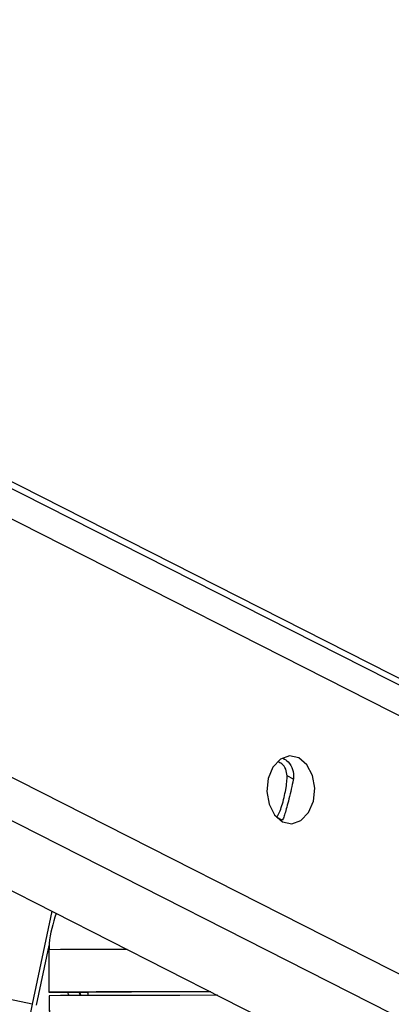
# Paper-space layout '2.5M DUO In-Ground Anchor' of a CAD drawing. Header units: millimetres. Extents: x 20 to 19291, y 40 to 15516.
# Tile 6 of 105: x 4035 to 4088, y 6445 to 6584. Entities that reach past the tile are written whole.
import ezdxf

# ---------------------------------------------------------------- set-up
doc = ezdxf.new("R2010")
doc.units = ezdxf.units.MM
doc.layers.add('COMPONENT_GEOMETRY', color=7, linetype='Continuous')
doc.styles.add('SLDTEXTSTYLE1', font='TXT', dxfattribs={"width": 0.75})
doc.dimstyles.new('SLDDIMSTYLE0', dxfattribs={"dimtxt": 150, "dimasz": 6.604, "dimexe": 0, "dimexo": 0.0625, "dimgap": 37.5, "dimtad": 0, "dimtih": 1, "dimtoh": 1, "dimdec": 0, "dimlfac": 0.5, "dimrnd": 1e-09, "dimzin": 12, "dimdsep": 46, "dimtxsty": 'SLDTEXTSTYLE1', "dimsah": 1, "dimcen": 0.09, "dimadec": 0, "dimazin": 3, "dimtfac": 1, "dimtdec": 0, "dimtofl": 0, "dimtmove": 0, "dimatfit": 3, "dimfxl": 1, "dimfrac": 2, "dimtolj": 1, "dimtzin": 12, "dimarcsym": 0})

# ---------------------------------------------------------------- blocks, each defined once
blk = doc.blocks.new('_D_16')
at = {"layer": 'COMPONENT_GEOMETRY', "color": 7, "ltscale": 2}
for p, q in [((6776.46, 7959.49), (1060.72, 7959.49)), ((1067.07, 7959.49), (1067.07, 5158.05)), ((1067.07, 2118.49), (1067.07, 4919.93)), ((6716.69, 2118.49), (1060.72, 2118.49))]:
    blk.add_line(p, q, dxfattribs=at)
for points in [[(1067.07, 7959.49), (1066.05, 7952.89), (1068.08, 7952.89)], [(1067.07, 2118.49), (1068.08, 2125.1), (1066.05, 2125.1)]]:
    blk.add_solid(points, dxfattribs=at)
at = {"layer": 'COMPONENT_GEOMETRY', "color": 7, "ltscale": 2, "insert": (845.4, 5113.29), "char_height": 150, "attachment_point": 1, "style": 'SLDTEXTSTYLE1'}
blk.add_mtext('2921', dxfattribs=at)

psp = doc.layouts.new('2.5M DUO In-Ground Anchor')

# ---------------------------------------------------------------- linework, layer by layer
at = {"color": 8, "linetype": 'Continuous', "lineweight": 25, "ltscale": 2}
for p, q in [((4036.86, 6445.09), (3249.03, 6611)), ((4087.55, 6443.8), (3758.51, 6611)), ((4090.55, 6448.43), (3770.62, 6611)), ((4098.76, 6480.76), (3842.45, 6611)), ((4098.12, 6485.39), (3850.93, 6611)), ((4073.73, 6476.94), (4072.86, 6477.38)), ((4072.13, 6471.15), (4071.37, 6471.54)), ((4037.48, 6444.96), (4039.25, 6453.39)), ((4043.54, 6446.8), (4043.73, 6446.33)), ((4044.69, 6446.65), (4044.59, 6446.8))]:
    psp.add_line(p, q, dxfattribs=at)
at = {"color": 7, "linetype": 'Continuous', "lineweight": 25, "ltscale": 2}
for p, q in [((3739.03, 6611), (4073.18, 6441.2)), ((4094.91, 6487.98), (3852.83, 6611)), ((4072.34, 6471.41), (4072.13, 6471.15)), ((4039.63, 6458.25), (4036.86, 6445.09)), ((4039.63, 6458.25), (4036.86, 6445.09)), ((4039.21, 6452.81), (4039.21, 6446.81)), ((4039.21, 6452.81), (4039.23, 6452.81)), ((4039.23, 6452.81), (4039.23, 6446.81)), ((4041.21, 6446.81), (4044.69, 6446.8)), ((4044.69, 6446.81), (4044.69, 6446.34)), ((4039.24, 6446.31), (4039.33, 6440.14)), ((4039.27, 6446.31), (4039.25, 6446.31))]:
    psp.add_line(p, q, dxfattribs=at)
at = {"color": 7, "linetype": 'Continuous', "lineweight": 25, "ltscale": 2, "flags": 128}
for points in [[(4074.51, 6479.93), (4073.2, 6480.21), (4071.91, 6479.76), (4070.85, 6478.64), (4070.16, 6477.04), (4069.97, 6475.18), (4070.29, 6473.37), (4071.07, 6471.86), (4072.21, 6470.9), (4073.52, 6470.62), (4074.8, 6471.07), (4075.87, 6472.19), (4076.55, 6473.79), (4076.75, 6475.64), (4076.43, 6477.46), (4075.64, 6478.97), (4074.51, 6479.93)], [(4039.23, 6446.81), (4039.21, 6446.81), (4039.29, 6446.81), (4039.46, 6446.81), (4039.7, 6446.81), (4040.01, 6446.81), (4040.38, 6446.81), (4040.78, 6446.81), (4041.21, 6446.81)], [(4062.03, 6446.87), (4057.77, 6446.86), (4053.24, 6446.86), (4049.27, 6446.85), (4045.87, 6446.84), (4043.05, 6446.83), (4040.83, 6446.82), (4039.23, 6446.81)], [(4062.06, 6446.85), (4061.26, 6446.85), (4057.35, 6446.85), (4053.89, 6446.84), (4050.88, 6446.83), (4048.34, 6446.83), (4046.27, 6446.82), (4044.69, 6446.81)], [(4036.86, 6445.09), (4036.71, 6444.39), (4036.56, 6443.69), (4036.42, 6443.02), (4036.29, 6442.37), (4036.16, 6441.77), (4036.04, 6441.21), (4035.94, 6440.71), (4035.84, 6440.27)], [(4063.02, 6446.37), (4062.75, 6446.37), (4057.72, 6446.36), (4053.22, 6446.36), (4049.27, 6446.35), (4045.88, 6446.34), (4043.08, 6446.33), (4040.87, 6446.32), (4039.25, 6446.31)], [(4039.25, 6446.31), (4039.31, 6442.31), (4039.34, 6440.14)]]:
    psp.add_lwpolyline(points, dxfattribs=at)
at = {"color": 8, "linetype": 'Continuous', "lineweight": 25, "ltscale": 2, "flags": 128}
psp.add_lwpolyline([(4050.25, 6452.85), (4049.28, 6452.85), (4045.87, 6452.84), (4043.06, 6452.83), (4040.84, 6452.82), (4039.23, 6452.81)], dxfattribs=at)
at = {"color": 8, "linetype": 'Continuous', "lineweight": 25, "ltscale": 4}
psp.add_ellipse((4048.96, 6448.86), major_axis=(-4.83, 5.58), ratio=0.999929, start_param=1.138539, end_param=1.206531, dxfattribs=at)
at = {"color": 7, "linetype": 'Continuous', "lineweight": 25, "ltscale": 2}
for points, knots in [([(4072.86, 6477.38), (4072.81, 6477.71), (4072.73, 6478.36), (4072.2, 6479.08), (4071.73, 6479.29), (4071.54, 6479.37)], [0, 0, 0, 0, 0.375651, 0.75076, 1, 1, 1, 1]), ([(4072.26, 6479.87), (4072.52, 6479.72), (4073.12, 6479.37), (4073.7, 6478.34), (4073.81, 6477.39), (4073.72, 6476.9), (4073.71, 6476.82)], [0, 0, 0, 0, 0.263891, 0.60808, 0.938583, 1, 1, 1, 1]), ([(4071.37, 6471.54), (4071.51, 6471.75), (4071.76, 6472.14), (4072.11, 6473.15), (4072.42, 6474.28), (4072.66, 6475.46), (4072.82, 6476.51), (4072.85, 6477.11), (4072.86, 6477.38)], [0, 0, 0, 0, 0.20463, 0.376315, 0.548827, 0.703367, 0.864298, 1, 1, 1, 1]), ([(4073.71, 6476.82), (4073.62, 6476.4), (4073.45, 6475.56), (4073.12, 6474.17), (4072.8, 6472.96), (4072.54, 6472.03), (4072.4, 6471.61), (4072.34, 6471.41)], [0, 0, 0, 0, 0.222082, 0.445784, 0.640143, 0.821643, 1, 1, 1, 1]), ([(4040.23, 6457.94), (4039.79, 6456.53), (4039.26, 6454.85), (4039.24, 6453.1), (4039.23, 6452.81)], [0, 0, 0, 0, 0.8373818, 1, 1, 1, 1])]:
    psp.add_open_spline(points, degree=3, knots=knots, dxfattribs=at)
at = {"color": 8, "linetype": 'Continuous', "lineweight": 25, "ltscale": 2}
psp.add_open_spline([(4043.72, 6446.33), (4043.66, 6446.41), (4043.55, 6446.55), (4043.52, 6446.72), (4043.51, 6446.8)], degree=3, knots=[0, 0, 0, 0, 0.517364, 1, 1, 1, 1], dxfattribs=at)

# ---------------------------------------------------------------- dimensions: what is measured, and where the dimension line sits
at = {"layer": 'COMPONENT_GEOMETRY', "color": 7, "ltscale": 2}
dim = psp.add_linear_dim(base=(1067.06868086, 7959.49114567), p1=(6719.2293768, 2118.49114567), p2=(6779.0030174, 7959.49114567), angle=90, dimstyle='SLDDIMSTYLE0', dxfattribs=at)
dim.commit()
dim.dimension.update_dxf_attribs({"geometry": '_D_16', "text_midpoint": (1067.06868086, 5038.99114567), "dimtype": 160})

doc.saveas('drawing.dxf')
